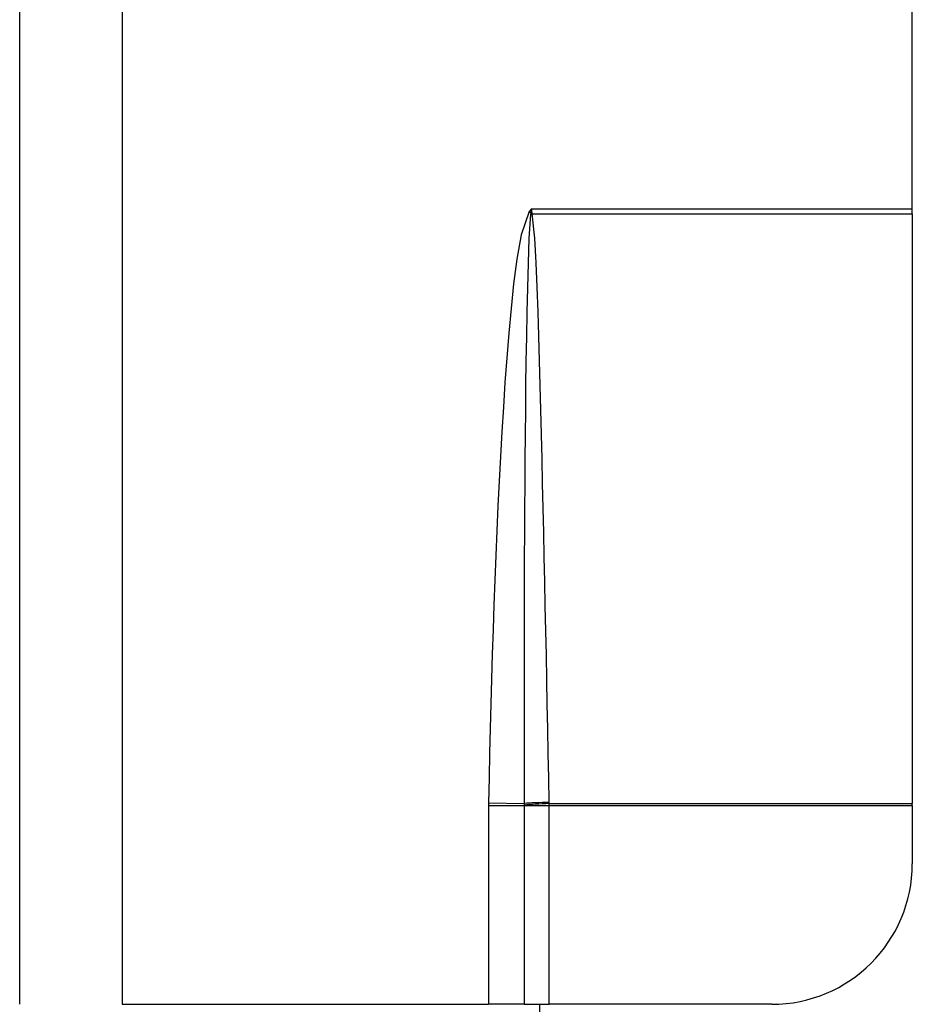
# Model space of a CAD drawing. Header units: inches. Extents: x 6 to 173, y 11 to 93.
# Tile 98 of 214: x 7.239 to 7.989, y 52.338 to 53.165. Entities that reach past the tile are written whole.
import ezdxf

# ---------------------------------------------------------------- set-up
doc = ezdxf.new("R2010")
doc.units = ezdxf.units.IN
doc.header["$MEASUREMENT"] = 0
doc.layers.add('Visible Edges(ANSI)', color=7, linetype='Continuous', lineweight=25)
doc.layers.add('Visible Tangent Edges(ANSI)', color=7, linetype='Continuous', lineweight=25)

msp = doc.modelspace()

# ---------------------------------------------------------------- linework, layer by layer
at = {"layer": 'Visible Edges(ANSI)'}
for p, q in [((7.23945, 52.33813), (7.23945, 55.16613)), ((7.98945, 53.00615), (7.98945, 54.49811)), ((7.98945, 53.00205), (7.98945, 53.00615)), ((7.98945, 53.00205), (7.98945, 52.50671)), ((7.98945, 52.50524), (7.98945, 52.50671)), ((7.98945, 52.50524), (7.98945, 52.45624)), ((7.61445, 52.33813), (7.63331, 52.33813)), ((7.66339, 52.33813), (7.63331, 52.33813)), ((7.66339, 52.33813), (7.68445, 52.33813)), ((7.67645, 47.41633), (7.67645, 52.33813)), ((7.87134, 52.33813), (7.68445, 52.33813))]:
    msp.add_line(p, q, dxfattribs=at)
msp.add_arc((7.87134, 52.45624), 0.11811, 270, 0, dxfattribs=at)
at = {"layer": 'Visible Tangent Edges(ANSI)'}
for p, q in [((7.32545, 53.64642), (7.32545, 52.33813)), ((7.66945, 53.00615), (7.66741, 53.00392)), ((7.66741, 53.00392), (7.66894, 53.00251)), ((7.66945, 53.00615), (7.66894, 53.00251)), ((7.66945, 53.00615), (7.98945, 53.00615)), ((7.67002, 53.00265), (7.66945, 53.00615)), ((7.67017, 53.00205), (7.98945, 53.00205)), ((7.63333, 52.50746), (7.66338, 52.50684)), ((7.63331, 52.50524), (7.63331, 52.33813)), ((7.63331, 52.50524), (7.66339, 52.50524)), ((7.66339, 52.50524), (7.68445, 52.50524)), ((7.66339, 52.50524), (7.66339, 52.33813)), ((7.68445, 52.50671), (7.98945, 52.50671)), ((7.68445, 52.50524), (7.98945, 52.50524)), ((7.68445, 52.33813), (7.68445, 52.50524)), ((7.32545, 52.33813), (7.61445, 52.33813))]:
    msp.add_line(p, q, dxfattribs=at)
at = {"layer": 'Visible Tangent Edges(ANSI)', "flags": 128}
for points in [[(7.66741, 53.00392), (7.6607, 52.98439), (7.65715, 52.9639), (7.65449, 52.94331), (7.65231, 52.92265), (7.6504, 52.90194), (7.6487, 52.88121), (7.64719, 52.86046), (7.64582, 52.8397), (7.64456, 52.81896), (7.64339, 52.79821), (7.64231, 52.77746), (7.6413, 52.7567), (7.64037, 52.73594), (7.6395, 52.71518), (7.63869, 52.69442), (7.63793, 52.67365), (7.63721, 52.65288), (7.63654, 52.63211), (7.63591, 52.61133), (7.63532, 52.59056), (7.63477, 52.56979), (7.63425, 52.54901), (7.63378, 52.52824), (7.63333, 52.50746)], [(7.66877, 53.00172), (7.66733, 52.98123), (7.66656, 52.96063), (7.666, 52.94001), (7.66555, 52.9194), (7.66517, 52.89877), (7.66485, 52.87815), (7.66457, 52.85752), (7.66433, 52.8369), (7.66412, 52.81627), (7.66394, 52.79564), (7.66378, 52.77502), (7.66365, 52.75439), (7.66354, 52.73376), (7.66344, 52.71313), (7.66337, 52.6925), (7.66331, 52.67188), (7.66327, 52.65125), (7.66324, 52.63062), (7.66323, 52.60999), (7.66323, 52.58936), (7.66325, 52.56873), (7.66328, 52.5481), (7.66333, 52.52747), (7.66338, 52.50684)], [(7.66894, 53.00251), (7.66893, 53.00248), (7.66892, 53.00244), (7.66891, 53.00241), (7.6689, 53.00237), (7.66889, 53.00234), (7.66888, 53.00231), (7.66887, 53.00227), (7.66886, 53.00224), (7.66886, 53.00221), (7.66885, 53.00217), (7.66884, 53.00214), (7.66883, 53.00211), (7.66883, 53.00207), (7.66882, 53.00204), (7.66881, 53.00201), (7.66881, 53.00197), (7.6688, 53.00194), (7.6688, 53.00191), (7.66879, 53.00188), (7.66879, 53.00185), (7.66878, 53.00181), (7.66878, 53.00178), (7.66877, 53.00175), (7.66877, 53.00172)], [(7.67017, 53.00205), (7.67016, 53.00208), (7.67015, 53.0021), (7.67015, 53.00213), (7.67014, 53.00215), (7.67013, 53.00218), (7.67013, 53.0022), (7.67012, 53.00222), (7.67011, 53.00225), (7.6701, 53.00227), (7.6701, 53.0023), (7.67009, 53.00232), (7.67008, 53.00235), (7.67008, 53.00237), (7.67007, 53.0024), (7.67007, 53.00242), (7.67006, 53.00245), (7.67005, 53.00247), (7.67005, 53.0025), (7.67004, 53.00252), (7.67004, 53.00255), (7.67003, 53.00257), (7.67003, 53.0026), (7.67002, 53.00262), (7.67002, 53.00265)], [(7.68442, 52.50772), (7.68401, 52.52832), (7.6836, 52.54893), (7.68319, 52.56953), (7.68278, 52.59014), (7.68237, 52.61074), (7.68195, 52.63135), (7.68153, 52.65195), (7.6811, 52.67256), (7.68067, 52.69316), (7.68023, 52.71377), (7.67978, 52.73437), (7.67933, 52.75497), (7.67886, 52.77558), (7.67838, 52.79618), (7.67788, 52.81678), (7.67736, 52.83739), (7.67681, 52.85799), (7.67623, 52.87859), (7.67562, 52.8992), (7.67495, 52.9198), (7.6742, 52.94039), (7.67334, 52.96098), (7.67222, 52.98156), (7.67017, 53.00205)], [(7.63333, 52.50746), (7.63333, 52.50737), (7.63333, 52.50727), (7.63333, 52.50718), (7.63332, 52.50709), (7.63332, 52.507), (7.63332, 52.5069), (7.63332, 52.50681), (7.63332, 52.50672), (7.63332, 52.50663), (7.63332, 52.50653), (7.63332, 52.50644), (7.63331, 52.50635), (7.63331, 52.50626), (7.63331, 52.50616), (7.63331, 52.50607), (7.63331, 52.50598), (7.63331, 52.50588), (7.63331, 52.50579), (7.63331, 52.5057), (7.63331, 52.50561), (7.63331, 52.50551), (7.63331, 52.50542), (7.63331, 52.50533), (7.63331, 52.50524)], [(7.66338, 52.50684), (7.66338, 52.50678), (7.66338, 52.50672), (7.66338, 52.50667), (7.66338, 52.50661), (7.66338, 52.50655), (7.66338, 52.50649), (7.66338, 52.50644), (7.66338, 52.50638), (7.66338, 52.50632), (7.66338, 52.50626), (7.66338, 52.50621), (7.66338, 52.50615), (7.66338, 52.50609), (7.66338, 52.50603), (7.66338, 52.50598), (7.66338, 52.50592), (7.66338, 52.50586), (7.66338, 52.50581), (7.66339, 52.50575), (7.66339, 52.50569), (7.66339, 52.50563), (7.66339, 52.50558), (7.66339, 52.50552), (7.66339, 52.50546)], [(7.68445, 52.50671), (7.68444, 52.50675), (7.68444, 52.5068), (7.68444, 52.50684), (7.68444, 52.50688), (7.68444, 52.50692), (7.68444, 52.50696), (7.68443, 52.50701), (7.68443, 52.50705), (7.68443, 52.50709), (7.68443, 52.50713), (7.68443, 52.50717), (7.68443, 52.50721), (7.68443, 52.50726), (7.68443, 52.5073), (7.68443, 52.50734), (7.68442, 52.50738), (7.68442, 52.50742), (7.68442, 52.50747), (7.68442, 52.50751), (7.68442, 52.50755), (7.68442, 52.50759), (7.68442, 52.50763), (7.68442, 52.50767), (7.68442, 52.50772)], [(7.66339, 52.50546), (7.66339, 52.50545), (7.66339, 52.50544), (7.66339, 52.50543), (7.66339, 52.50542), (7.66339, 52.50541), (7.66339, 52.50541), (7.66339, 52.5054), (7.66339, 52.50539), (7.66339, 52.50538), (7.66339, 52.50537), (7.66339, 52.50536), (7.66339, 52.50535), (7.66339, 52.50534), (7.66339, 52.50533), (7.66339, 52.50532), (7.66339, 52.50531), (7.66339, 52.5053), (7.66339, 52.50529), (7.66339, 52.50528), (7.66339, 52.50527), (7.66339, 52.50526), (7.66339, 52.50526), (7.66339, 52.50525), (7.66339, 52.50524)], [(7.68445, 52.50524), (7.68445, 52.5053), (7.68445, 52.50536), (7.68445, 52.50542), (7.68445, 52.50548), (7.68445, 52.50554), (7.68445, 52.50561), (7.68445, 52.50567), (7.68445, 52.50573), (7.68445, 52.50579), (7.68445, 52.50585), (7.68445, 52.50591), (7.68445, 52.50598), (7.68445, 52.50604), (7.68445, 52.5061), (7.68445, 52.50616), (7.68445, 52.50622), (7.68445, 52.50628), (7.68445, 52.50634), (7.68445, 52.50641), (7.68445, 52.50647), (7.68445, 52.50653), (7.68445, 52.50659), (7.68445, 52.50665), (7.68445, 52.50671)]]:
    msp.add_lwpolyline(points, dxfattribs=at)
at = {"layer": 'Visible Tangent Edges(ANSI)'}
for centre, major_axis, ratio, start_param, end_param in [((7.67017, 53.00074), (-0.02681, -0.00639), 0.046335, 4.701347, 4.753684), ((7.67002, 53.00153), (0.02735, 0.00339), 0.040384, 1.565785, 1.605152), ((7.68442, 52.5064), (0.02755, 0.00054), 0.04762, 1.569859, 2.438449), ((7.68445, 52.5054), (-0.02754, -0.00103), 0.047596, 4.71061, 5.58098)]:
    msp.add_ellipse(centre, major_axis=major_axis, ratio=ratio, start_param=start_param, end_param=end_param, dxfattribs=at)

doc.saveas('drawing.dxf')
